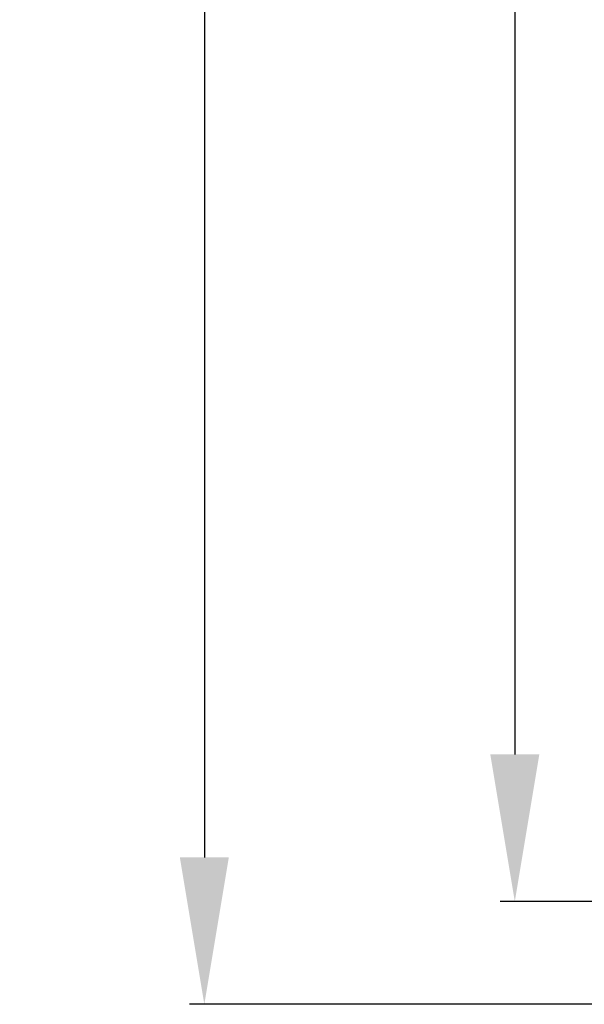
# Model space of a CAD drawing. Extents: x 2664 to 3343, y -1898 to 249.
# Tile 7 of 91: x 2664 to 2703, y -1674 to -1607. Entities that reach past the tile are written whole.
import ezdxf

# ---------------------------------------------------------------- set-up
doc = ezdxf.new("R2010")
doc.units = 0
doc.layers.get('0').update_dxf_attribs({"linetype": 'CONTINUOUS'})
doc.layers.get('DEFPOINTS').update_dxf_attribs({"color": 8, "linetype": 'CONTINUOUS'})
doc.styles.add('DIMEMSIONS', font='isocp.shx', dxfattribs={"bigfont": 'chineset.shx'})
doc.dimstyles.new('ISO-25', dxfattribs={"dimtxt": 5, "dimasz": 5, "dimexe": 1, "dimexo": 1, "dimgap": 1, "dimtad": 1, "dimtxsty": 'DIMEMSIONS', "dimcen": 0, "dimclrd": 2, "dimclre": 2, "dimclrt": 2, "dimazin": 3, "dimtfac": 1, "dimtmove": 0, "dimatfit": 3})

# ---------------------------------------------------------------- blocks, each defined once
blk = doc.blocks.new('*D15')
at = {"color": 2}
for p, q in [((2718.958797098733, -1436.673541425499), (2696.796112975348, -1436.673541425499)), ((2697.796112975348, -1446.673541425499), (2697.796112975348, -1656.673541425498)), ((2718.958797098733, -1666.673541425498), (2696.796112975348, -1666.673541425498))]:
    blk.add_line(p, q, dxfattribs=at)
for points in [[(2696.129446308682, -1446.673541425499), (2699.462779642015, -1446.673541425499), (2697.796112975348, -1436.673541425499)], [(2696.129446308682, -1656.673541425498), (2699.462779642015, -1656.673541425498), (2697.796112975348, -1666.673541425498)]]:
    blk.add_solid(points, dxfattribs=at)
at = {"layer": 'DEFPOINTS', "color": 0}
for p in [(2719.958797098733, -1436.673541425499), (2697.796112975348, -1666.673541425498), (2719.958797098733, -1666.673541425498)]:
    blk.add_point(p, dxfattribs=at)
at = {"color": 2, "insert": (2691.79512872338, -1551.673541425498), "char_height": 10, "attachment_point": 5, "rotation": 90, "style": 'DIMEMSIONS'}
blk.add_mtext('230', dxfattribs=at)
blk = doc.blocks.new('*D16')
at = {"color": 2}
for p, q in [((2716.069293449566, -1428.673541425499), (2675.674705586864, -1428.673541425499)), ((2676.674705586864, -1438.673541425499), (2676.674705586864, -1663.673541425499)), ((2716.069293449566, -1673.673541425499), (2675.674705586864, -1673.673541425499))]:
    blk.add_line(p, q, dxfattribs=at)
for points in [[(2675.008038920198, -1438.673541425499), (2678.341372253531, -1438.673541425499), (2676.674705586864, -1428.673541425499)], [(2675.008038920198, -1663.673541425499), (2678.341372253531, -1663.673541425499), (2676.674705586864, -1673.673541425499)]]:
    blk.add_solid(points, dxfattribs=at)
at = {"layer": 'DEFPOINTS', "color": 0}
for p in [(2717.069293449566, -1428.673541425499), (2676.674705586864, -1673.673541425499), (2717.069293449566, -1673.673541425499)]:
    blk.add_point(p, dxfattribs=at)
at = {"color": 2, "insert": (2670.673721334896, -1551.173541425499), "char_height": 10, "attachment_point": 5, "rotation": 90, "style": 'DIMEMSIONS'}
blk.add_mtext('245', dxfattribs=at)

msp = doc.modelspace()

# ---------------------------------------------------------------- dimensions: what is measured, and where the dimension line sits
for base, p1, p2, picture, middle in [((2676.674705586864, -1673.673541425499), (2717.069293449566, -1428.673541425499), (2717.069293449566, -1673.673541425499), '*D16', (2670.673721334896, -1551.173541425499)), ((2697.796112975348, -1666.673541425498), (2719.958797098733, -1436.673541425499), (2719.958797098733, -1666.673541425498), '*D15', (2691.79512872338, -1551.673541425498))]:
    dim = msp.add_linear_dim(base=base, p1=p1, p2=p2, angle=90, dimstyle='ISO-25', override={"dimtxt": 10, "dimasz": 10})
    dim.commit()
    dim.dimension.update_dxf_attribs({"geometry": picture, "text_midpoint": middle})

doc.saveas('drawing.dxf')
